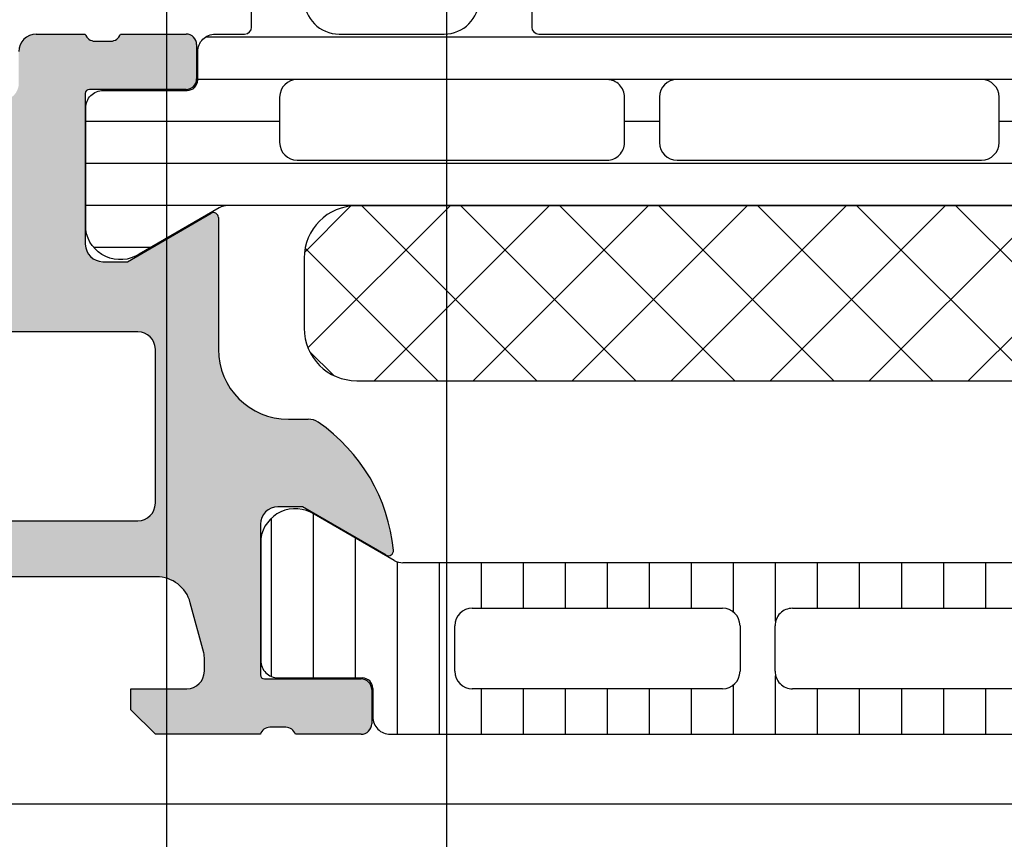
# Model space of a CAD drawing. Header units: millimetres. Extents: x 373037 to 682063, y 76092 to 274210.
# Tile 125 of 256: x 655059 to 655088, y 260245 to 260268. Entities that reach past the tile are written whole.
import ezdxf

# ---------------------------------------------------------------- set-up
doc = ezdxf.new("R2010")
doc.units = ezdxf.units.MM
doc.header["$LTSCALE"] = 100
doc.layers.add('PUDORYS', color=253, linetype='CONTINUOUS')

msp = doc.modelspace()

# ---------------------------------------------------------------- hatches: boundary and pattern name
at = {"layer": 'PUDORYS', "true_color": 0x939598}
h = msp.add_hatch(color=252, dxfattribs=at)
edge = h.paths.add_edge_path()
edge.add_arc((655049.3202230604, 260312.6542703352), 0.5000674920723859, 90.00773245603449, 179.9922675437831, ccw=False)
edge.add_line((655049.320155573, 260313.1543378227), (655053.320155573, 260313.1543378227))
edge.add_arc((655053.3200880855, 260312.6542703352), 0.5000674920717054, 0.00773245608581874, 89.99226754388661, ccw=False)
edge.add_line((655053.820155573, 260312.6543378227), (655053.820155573, 260311.3542889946))
edge.add_arc((655053.3201186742, 260311.3543258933), 0.5000369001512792, 270.0042279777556, 359.99577202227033, ccw=False)
edge.add_line((655053.320155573, 260310.8542889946), (655052.820155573, 260310.8542889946))
edge.add_line((655052.820155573, 260310.8542889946), (655052.820155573, 260311.8542889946))
edge.add_line((655052.820155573, 260311.8542889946), (655051.320155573, 260311.8542889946))
edge.add_arc((655051.3201185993, 260310.8543259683), 0.9999630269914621, 89.9978814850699, 180.0021185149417)
edge.add_line((655050.320155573, 260310.8542889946), (655050.320155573, 260306.8542889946))
edge.add_arc((655051.3202324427, 260306.8543658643), 1.000076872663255, 180.0044039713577, 269.9955960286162)
edge.add_line((655051.320155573, 260305.8542889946), (655052.820155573, 260305.8542889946))
edge.add_line((655052.820155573, 260305.8542889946), (655052.820155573, 260306.8542889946))
edge.add_line((655052.820155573, 260306.8542889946), (655053.320155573, 260306.8542889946))
edge.add_arc((655053.3202130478, 260306.3543464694), 0.4999425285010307, -0.006586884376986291, 90.0065868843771, ccw=False)
edge.add_line((655053.820155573, 260306.3542889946), (655053.820155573, 260303.5543012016))
edge.add_arc((655053.320155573, 260303.5543012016), 0.5000000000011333, 270.0000000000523, 360, ccw=False)
edge.add_line((655053.320155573, 260303.0543012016), (655053.120155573, 260303.0543012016))
edge.add_arc((655053.120155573, 260303.5543012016), 0.5000000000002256, 179.9999999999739, 269.99999999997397, ccw=False)
edge.add_line((655052.620155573, 260303.5543012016), (655052.620155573, 260304.0543012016))
edge.add_arc((655052.1201204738, 260304.0542661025), 0.500035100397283, 0.004021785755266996, 89.9959782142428)
edge.add_line((655052.120155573, 260304.5543012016), (655051.3201525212, 260304.5543012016))
edge.add_arc((655051.3201690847, 260304.0542846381), 0.5000165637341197, 90.00189796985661, 179.9981020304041)
edge.add_line((655050.8201525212, 260304.0543012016), (655050.8201525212, 260272.7543073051))
edge.add_line((655050.8201525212, 260272.7543073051), (655051.2525491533, 260266.7158496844))
edge.add_arc((655052.2517688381, 260266.7543057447), 0.9999594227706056, 182.2040028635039, 269.9999999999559)
edge.add_line((655052.2517688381, 260265.7543463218), (655058.9202210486, 260265.7543463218))
edge.add_arc((655058.9202210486, 260266.2543463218), 0.5000000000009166, 270.0000000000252, 359.9999999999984)
edge.add_line((655059.4202210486, 260266.2543463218), (655059.4202210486, 260267.1543463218))
edge.add_arc((655059.9202210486, 260267.1543463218), 0.5000000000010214, 90.00000000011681, 180.0000000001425, ccw=False)
edge.add_line((655059.9202210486, 260267.6543463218), (655061.3202225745, 260267.6543463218))
edge.add_arc((655061.5877431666, 260267.7331827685), 0.278895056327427, 196.4198764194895, 271.1645893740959)
edge.add_line((655061.5934115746, 260267.4543453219), (655062.0470055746, 260267.4543453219))
edge.add_arc((655062.0526662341, 260267.7332134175), 0.2789255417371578, 268.8371299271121, 343.5754054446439)
edge.add_line((655062.3202095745, 260267.6543463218), (655064.2002205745, 260267.6543463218))
edge.add_arc((655064.2002205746, 260267.3543463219), 0.3000000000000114, 6.252776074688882e-13, 89.9999999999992, ccw=False)
edge.add_line((655064.5002205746, 260267.3543463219), (655064.5002205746, 260266.3743720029))
edge.add_arc((655064.2002205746, 260266.3743720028), 0.2999999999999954, 270.0000000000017, 360, ccw=False)
edge.add_line((655064.2002205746, 260266.0743720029), (655061.4402225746, 260266.0743720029))
edge.add_arc((655061.4402225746, 260265.9543720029), 0.1200000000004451, 89.99999999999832, 179.9999999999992)
edge.add_line((655061.3202225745, 260265.9543720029), (655061.3202225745, 260261.6543463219))
edge.add_arc((655061.8202225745, 260261.6543463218), 0.5000000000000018, 179.9999999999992, 269.9999999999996)
edge.add_line((655061.8202225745, 260261.1543463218), (655062.5202225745, 260261.1543463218))
edge.add_line((655062.5202225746, 260261.1543463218), (655064.9130428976, 260262.5358417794))
edge.add_arc((655064.9821027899, 260262.4162265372), 0.1381197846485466, -1.0322764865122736e-10, 119.9999999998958, ccw=False)
edge.add_line((655065.1202225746, 260262.4162265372), (655065.1202225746, 260258.6543463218))
edge.add_arc((655067.1202225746, 260258.6543463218), 1.999999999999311, 180.0000000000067, 270.0000000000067)
edge.add_line((655067.1202225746, 260256.6543463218), (655067.6882179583, 260256.6543463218))
edge.add_arc((655067.6882179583, 260256.1543463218), 0.5000000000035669, 55.52092823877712, 89.99999999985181, ccw=False)
edge.add_arc((655065.1407446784, 260252.4448477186), 4.999999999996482, 5.349228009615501, 55.5209282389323, ccw=False)
edge.add_arc((655069.9820959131, 260252.8924661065), 0.1381197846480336, 240.0000000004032, 367.70243749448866, ccw=False)
edge.add_line((655069.9130360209, 260252.7728508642), (655067.5202156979, 260254.1543463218))
edge.add_line((655067.5202156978, 260254.1543463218), (655066.8202156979, 260254.1543463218))
edge.add_arc((655066.8202156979, 260253.6543463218), 0.5, 89.99999999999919, 179.9999999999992)
edge.add_line((655066.3202156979, 260253.6543463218), (655066.3202156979, 260249.3543206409))
edge.add_arc((655066.4402156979, 260249.3543206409), 0.1199999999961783, 180, 269.9999999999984)
edge.add_line((655066.4402156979, 260249.2343206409), (655069.2002136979, 260249.2343206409))
edge.add_arc((655069.2002136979, 260248.9343206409), 0.2999999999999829, 0, 90.00000000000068, ccw=False)
edge.add_line((655069.5002136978, 260248.9343206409), (655069.5002136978, 260247.9543463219))
edge.add_arc((655069.2002136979, 260247.9543463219), 0.300000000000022, 270.00000000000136, 360, ccw=False)
edge.add_line((655069.2002136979, 260247.6543463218), (655067.3202026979, 260247.6543463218))
edge.add_arc((655067.0526593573, 260247.5754792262), 0.2789255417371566, 16.42459455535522, 91.16287007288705)
edge.add_line((655067.0469986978, 260247.8543473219), (655066.5934046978, 260247.8543473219))
edge.add_arc((655066.5877362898, 260247.5755098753), 0.2788950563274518, 88.8354106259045, 163.5801235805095)
edge.add_line((655066.3202156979, 260247.6543463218), (655063.3201572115, 260247.6543463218))
edge.add_line((655063.3201572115, 260247.6543463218), (655062.6200543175, 260248.3544186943))
edge.add_line((655062.6200543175, 260248.3544186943), (655062.6200543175, 260248.9544247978))
edge.add_line((655062.6200543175, 260248.9544247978), (655064.220060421, 260248.9544247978))
edge.add_arc((655064.2200509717, 260249.4544342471), 0.5000094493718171, 270.0010827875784, 359.9989172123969)
edge.add_line((655064.720060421, 260249.4544247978), (655064.720060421, 260249.8498528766))
edge.add_arc((655064.220060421, 260249.8498528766), 0.5000000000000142, 0, 15.00000000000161)
edge.add_line((655064.7030233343, 260249.9792623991), (655064.3188145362, 260251.4131491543))
edge.add_arc((655063.3528887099, 260251.1543301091), 1.000000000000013, 14.99999999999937, 90.00000000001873)
edge.add_line((655063.3528887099, 260252.1543301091), (655057.6200665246, 260252.1543301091))
edge.add_line((655057.6200665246, 260252.1543301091), (655057.6200665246, 260248.9544247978))
edge.add_line((655057.6200665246, 260248.9544247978), (655058.4200543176, 260248.9544247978))
edge.add_line((655058.4200543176, 260248.9544247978), (655058.4200543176, 260248.3544186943))
edge.add_line((655058.4200543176, 260248.3544186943), (655057.2076214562, 260247.6544370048))
edge.add_line((655057.2076214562, 260247.6544370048), (655056.1200665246, 260247.6544370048))
edge.add_line((655056.1200665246, 260247.6544370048), (655056.1200665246, 260262.6543463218))
edge.add_arc((655055.6200665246, 260262.6543463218), 0.5000000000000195, 0, 90.00000000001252)
edge.add_line((655055.6200665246, 260263.1543463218), (655049.8201555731, 260263.1543463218))
edge.add_arc((655049.820155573, 260264.1543463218), 1, 180, 270.00000000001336, ccw=False)
edge.add_line((655048.820155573, 260264.1543463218), (655048.820155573, 260312.6543378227))
edge = h.paths.add_edge_path(flags=16)
edge.add_line((655058.4200543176, 260253.7543301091), (655062.8200543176, 260253.7543301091))
edge.add_arc((655062.8200543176, 260254.2543301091), 0.5000000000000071, 270.0000000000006, 359.9999999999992)
edge.add_line((655063.3200543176, 260254.2543301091), (655063.3200543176, 260258.6543301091))
edge.add_arc((655062.8200543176, 260258.6543301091), 0.4999999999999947, 0, 89.9999999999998)
edge.add_line((655062.8200543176, 260259.1543301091), (655058.4200543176, 260259.1543301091))
edge.add_arc((655058.4200543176, 260258.6543301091), 0.5, 89.99999999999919, 179.9999999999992)
edge.add_line((655057.9200543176, 260258.6543301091), (655057.9200543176, 260254.2543301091))
edge.add_arc((655058.4200543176, 260254.2543301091), 0.4999999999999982, 180, 270.0000000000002)
h = msp.add_hatch(dxfattribs=at)
h.set_pattern_fill('LINIE', color=252, scale=1.2, angle=-1.272221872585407e-14, style=0)
h.set_pattern_definition([(360, (655060.6955425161, 260248.3713757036), (2.939128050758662e-16, 1.2), [])])
edge = h.paths.add_edge_path()
edge.add_arc((655064.2302388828, 260266.3451481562), 0.3000000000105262, 269.9979247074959, 359.9979247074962)
edge.add_line((655064.5302388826, 260266.34513729), (655064.530267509, 260267.1554686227))
edge.add_arc((655065.0302648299, 260267.1554531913), 0.4999973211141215, 89.99761772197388, 179.9982316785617, ccw=False)
edge.add_line((655065.0302856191, 260267.655450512), (655065.8713578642, 260267.6567710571))
edge.add_arc((655065.8713578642, 260267.856771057), 0.1999999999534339, 270, 360)
edge.add_line((655066.0713578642, 260267.856771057), (655066.0713578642, 260271.956771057))
edge.add_arc((655066.5713578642, 260271.956771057), 0.5, 90, 180, ccw=False)
edge.add_line((655066.5713578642, 260272.456771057), (655067.4021070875, 260272.456771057))
edge.add_arc((655067.4021070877, 260271.4567710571), 0.9999999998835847, 14.999999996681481, 90.00000000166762, ccw=False)
edge.add_line((655068.3680329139, 260271.7155901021), (655068.5713578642, 260270.956771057))
edge.add_line((655068.5713578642, 260270.956771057), (655067.5713578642, 260270.956771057))
edge.add_line((655067.5713578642, 260270.956771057), (655067.5713578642, 260268.6567710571))
edge.add_arc((655068.5754843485, 260268.6584803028), 1.004127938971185, 180.0975300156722, 269.7659122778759)
edge.add_line((655068.5713818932, 260267.6543607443), (655071.5712602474, 260267.6543607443))
edge.add_arc((655071.5672318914, 260268.6584800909), 1.004127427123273, 270.2298596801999, 359.9024820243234)
edge.add_line((655072.5713578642, 260268.6567710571), (655072.5713578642, 260270.956771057))
edge.add_line((655072.5713578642, 260270.956771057), (655071.5713578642, 260270.956771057))
edge.add_line((655071.5713578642, 260270.956771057), (655071.7746828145, 260271.7155901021))
edge.add_arc((655072.7406086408, 260271.4567710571), 0.9999999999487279, 89.9999999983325, 165.0000000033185, ccw=False)
edge.add_line((655072.7406086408, 260272.456771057), (655073.5713578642, 260272.456771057))
edge.add_arc((655073.5713578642, 260271.956771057), 0.5, 0, 90, ccw=False)
edge.add_line((655074.0713578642, 260271.956771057), (655074.0713578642, 260267.856771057))
edge.add_arc((655074.2755309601, 260267.8584996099), 0.2041804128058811, 180.4850610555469, 268.8441310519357)
edge.add_line((655074.2714121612, 260267.6543607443), (655100.1127789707, 260267.6543378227))
edge.add_arc((655100.1127635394, 260267.1543405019), 0.4999973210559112, -0.0023822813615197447, 89.9982316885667, ccw=False)
edge.add_line((655100.61276086, 260267.1543197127), (655100.6127322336, 260266.3439883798))
edge.add_arc((655100.9127322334, 260266.3439775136), 0.2999999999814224, 179.9979247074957, 269.9979247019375)
edge.add_line((655100.9127213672, 260266.0439775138), (655103.3127197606, 260266.0442225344))
edge.add_arc((655103.3127042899, 260265.5442265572), 0.4999959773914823, -0.002377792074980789, 89.9982271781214, ccw=False)
edge.add_line((655103.812700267, 260265.5442058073), (655103.8125736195, 260262.0676643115))
edge.add_arc((655102.8227607, 260262.2100108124), 0.9999960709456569, 237.2709086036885, 351.81631665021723, ccw=False)
edge.add_line((655102.2820953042, 260261.3687777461), (655099.998486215, 260262.6873301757))
edge.add_arc((655099.748470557, 260262.2543265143), 0.4999999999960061, 59.99792812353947, 89.99786481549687)
edge.add_line((655099.74848919, 260262.754326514), (655065.3942204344, 260262.7554128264))
edge.add_arc((655065.3942028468, 260262.2554128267), 0.5000000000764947, 89.9979846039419, 119.9979212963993)
edge.add_line((655065.1442185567, 260262.6884345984), (655062.8605139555, 260261.3700476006))
edge.add_arc((655062.3199095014, 260262.2113198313), 0.9999960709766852, 188.1795327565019, 302.7249407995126, ccw=False)
edge.add_line((655061.3300862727, 260262.0690450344), (655061.3302129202, 260265.5455865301))
edge.add_arc((655061.8302088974, 260265.5455710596), 0.4999959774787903, 89.9976222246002, 179.998227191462, ccw=False)
edge.add_line((655061.8302296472, 260266.0455670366), (655064.2302280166, 260266.0451481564))
edge = h.paths.add_edge_path(flags=16)
edge.add_line((655088.4213516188, 260265.8548725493), (655088.4213516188, 260264.554878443))
edge.add_arc((655088.9213479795, 260264.5548748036), 0.499996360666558, 179.9995829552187, 270.0004170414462)
edge.add_line((655088.9213516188, 260264.054878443), (655097.7713455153, 260264.054878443))
edge.add_arc((655097.7713491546, 260264.5548748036), 0.499996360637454, 269.9995829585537, 360.0004170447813)
edge.add_line((655098.2713455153, 260264.554878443), (655098.2713455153, 260265.8548725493))
edge.add_arc((655097.7713455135, 260265.8548891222), 0.500000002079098, 359.9981008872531, 449.9999997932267)
edge.add_line((655097.7713455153, 260266.3548891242), (655088.9213516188, 260266.3548891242))
edge.add_arc((655088.9213516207, 260265.8548891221), 0.5000000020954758, 90.0000002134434, 180.0018990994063)
edge = h.paths.add_edge_path(flags=16)
edge.add_arc((655078.221345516, 260265.8548891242), 0.5, 90, 180)
edge.add_line((655077.721345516, 260265.8548891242), (655077.721345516, 260264.554878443))
edge.add_arc((655078.221345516, 260264.554878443), 0.5, 180, 270)
edge.add_line((655078.221345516, 260264.054878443), (655086.9213516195, 260264.054878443))
edge.add_arc((655086.9213516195, 260264.554878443), 0.5, 270.0000000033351, 360)
edge.add_line((655087.4213516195, 260264.554878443), (655087.4213516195, 260265.8548891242))
edge.add_arc((655086.9213516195, 260265.8548891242), 0.5, 0, 89.99999999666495)
edge.add_line((655086.9213516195, 260266.3548891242), (655078.221345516, 260266.3548891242))
edge = h.paths.add_edge_path(flags=16)
edge.add_arc((655076.2213491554, 260264.5548748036), 0.499996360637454, 269.9995829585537, 360.0004170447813)
edge.add_line((655076.721345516, 260264.554878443), (655076.721345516, 260265.8548725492))
edge.add_arc((655076.2213455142, 260265.8548891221), 0.5000000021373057, 359.9981008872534, 449.9999997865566)
edge.add_line((655076.221345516, 260266.3548891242), (655067.3713363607, 260266.3548891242))
edge.add_arc((655067.3713363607, 260265.854904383), 0.4999847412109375, 90, 180)
edge.add_line((655066.8713516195, 260265.854904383), (655066.8713516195, 260264.5548937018))
edge.add_arc((655067.3713668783, 260264.5548937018), 0.5000152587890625, 180, 270)
edge.add_line((655067.3713668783, 260264.054878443), (655076.2213455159, 260264.054878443))
h = msp.add_hatch(dxfattribs=at)
h.set_pattern_fill('NETZ', color=252, scale=2, angle=45, style=0)
h.set_pattern_definition([(45, (679960.638258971, 248348.1544064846), (-1.414213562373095, 1.414213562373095), []), (135, (679960.638258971, 248348.1544064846), (-1.414213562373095, -1.414213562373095), [])])
h.paths.add_polyline_path([(655069.071232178, 260257.7536030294, -0.4142135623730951), (655067.571232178, 260259.2536030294), (655067.571232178, 260261.2536030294, -0.4142135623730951), (655069.071232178, 260262.7536030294), (655096.071232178, 260262.7536030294, -0.4142135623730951), (655097.571232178, 260261.2536030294), (655097.571232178, 260259.2536030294, -0.4142135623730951), (655096.071232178, 260257.7536030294)])
h = msp.add_hatch(dxfattribs=at)
h.set_pattern_fill('_USER', color=252, scale=1.2, angle=90, style=0, pattern_type=0)
h.set_pattern_definition([(90, (679960.638258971, 248348.1544064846), (-1.2, 7.347638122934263e-17), [])])
edge = h.paths.add_edge_path()
edge.add_line((655070.1442654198, 260252.6213496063), (655067.8606085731, 260253.9398193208))
edge.add_arc((655067.3199736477, 260253.0985666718), 0.9999960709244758, 57.27298390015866, 171.8183919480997)
edge.add_line((655066.330155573, 260253.2408773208), (655066.330155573, 260249.7643358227))
edge.add_arc((655066.8301515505, 260249.7643331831), 0.4999959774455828, 179.9996975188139, 270.0003024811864)
edge.add_line((655066.8301541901, 260249.2643372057), (655069.230152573, 260249.2646691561))
edge.add_arc((655069.230152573, 260248.964669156), 0.3000000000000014, -7.958078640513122e-13, 89.99999999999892, ccw=False)
edge.add_line((655069.530152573, 260248.964669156), (655069.530152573, 260248.1543378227))
edge.add_arc((655070.0301498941, 260248.1543351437), 0.4999973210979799, 179.999693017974, 270.0003069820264)
edge.add_line((655070.030152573, 260247.6543378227), (655100.1126268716, 260247.6543378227))
edge.add_arc((655100.1126295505, 260248.1543351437), 0.4999973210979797, 269.9996930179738, 360.0003069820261)
edge.add_line((655100.6126268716, 260248.1543378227), (655100.6126268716, 260248.964669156))
edge.add_arc((655100.9126268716, 260248.964669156), 0.3000000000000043, 90, 180, ccw=False)
edge.add_line((655100.9126268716, 260249.2646691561), (655103.3126252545, 260249.2643372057))
edge.add_arc((655103.3126278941, 260249.7643331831), 0.4999959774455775, 269.9996975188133, 360.0003024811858)
edge.add_line((655103.8126238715, 260249.7643358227), (655103.8126238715, 260253.2408773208))
edge.add_arc((655102.8228057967, 260253.0985666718), 0.9999960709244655, 8.181608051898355, 122.7270160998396)
edge.add_line((655102.2821708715, 260253.9398193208), (655099.9985140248, 260252.6213496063))
edge.add_arc((655099.7485140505, 260253.054362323), 0.5000000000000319, 270.00005990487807, 299.9999965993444, ccw=False)
edge.add_line((655099.7485145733, 260252.554362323), (655070.3942648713, 260252.554362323))
edge.add_arc((655070.394265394, 260253.054362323), 0.5000000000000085, 240.0000034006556, 269.9999400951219, ccw=False)
edge = h.paths.add_edge_path(flags=16)
edge.add_line((655090.7209825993, 260251.2543515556), (655097.8710070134, 260251.2543362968))
edge.add_arc((655097.870963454, 260250.7542927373), 0.5000435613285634, 0.004991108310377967, 89.99500889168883, ccw=False)
edge.add_line((655098.3710070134, 260250.7543362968), (655098.3710070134, 260249.454327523))
edge.add_arc((655097.8709946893, 260249.4543551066), 0.5000123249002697, 270.00141220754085, 359.9968392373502, ccw=False)
edge.add_line((655097.8710070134, 260248.9543427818), (655090.7209825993, 260248.9543427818))
edge.add_arc((655090.7210261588, 260249.4543863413), 0.5000435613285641, 180.0049911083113, 269.9950088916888, ccw=False)
edge.add_line((655090.2209825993, 260249.4543427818), (655090.2209825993, 260250.7543515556))
edge.add_arc((655090.7210261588, 260250.7543079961), 0.5000435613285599, 90.00499110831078, 179.9950088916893, ccw=False)
edge = h.paths.add_edge_path(flags=16)
edge.add_line((655072.3709830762, 260251.2543515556), (655079.5210089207, 260251.2543515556))
edge.add_arc((655079.5209653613, 260250.7543079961), 0.5000435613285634, 0.004991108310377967, 89.99500889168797, ccw=False)
edge.add_line((655080.0210089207, 260250.7543515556), (655080.0210089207, 260249.4543427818))
edge.add_arc((655079.5209653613, 260249.4543863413), 0.5000435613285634, 270.0049911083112, 359.9950088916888, ccw=False)
edge.add_line((655079.5210089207, 260248.9543427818), (655072.3709830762, 260248.9543427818))
edge.add_arc((655072.3710266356, 260249.4543863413), 0.5000435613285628, 180.0049911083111, 269.99500889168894, ccw=False)
edge.add_line((655071.8709830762, 260249.4543427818), (655071.8709830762, 260250.7543515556))
edge.add_arc((655072.3710266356, 260250.7543079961), 0.5000435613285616, 90.004991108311, 179.995008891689, ccw=False)
edge = h.paths.add_edge_path(flags=16)
edge.add_line((655081.5210089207, 260251.2543515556), (655088.7209825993, 260251.2543515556))
edge.add_arc((655088.7210333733, 260250.7544023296), 0.4999492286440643, -0.005818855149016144, 90.00581885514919, ccw=False)
edge.add_line((655089.2209825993, 260250.7543515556), (655089.2209825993, 260249.4543427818))
edge.add_arc((655088.7210333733, 260249.4542920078), 0.4999492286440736, 269.9941811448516, 360.00581885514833, ccw=False)
edge.add_line((655088.7209825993, 260248.9543427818), (655081.5210089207, 260248.9543427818))
edge.add_arc((655081.5209581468, 260249.4542920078), 0.4999492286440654, 179.9941811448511, 270.005818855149, ccw=False)
edge.add_line((655081.0210089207, 260249.4543427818), (655081.0210089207, 260250.7543515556))
edge.add_arc((655081.5209581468, 260250.7544023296), 0.4999492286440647, 89.99418114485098, 180.005818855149, ccw=False)

# ---------------------------------------------------------------- linework, layer by layer
at = {"layer": 'PUDORYS', "color": 252, "true_color": 0x939598}
for p, q in [((655059.9202210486, 260267.6543463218), (655061.3202225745, 260267.6543463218)), ((655062.3202095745, 260267.6543463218), (655064.2002205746, 260267.6543463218)), ((655061.5934115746, 260267.4543453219), (655062.0470055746, 260267.4543453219)), ((655064.5002205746, 260267.3543463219), (655064.5002205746, 260266.3743720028)), ((655064.2002205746, 260266.0743720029), (655061.4402225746, 260266.0743720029)), ((655061.3202225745, 260265.9543720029), (655061.3202225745, 260261.6543463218)), ((655062.5202225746, 260261.1543463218), (655064.9130428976, 260262.5358417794)), ((655065.1202225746, 260262.4162265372), (655065.1202225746, 260258.6543463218)), ((655061.8202225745, 260261.1543463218), (655062.5202225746, 260261.1543463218)), ((655062.8200543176, 260259.1543301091), (655058.4200543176, 260259.1543301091)), ((655063.3200543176, 260254.2543301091), (655063.3200543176, 260258.6543301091)), ((655067.1202225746, 260256.6543463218), (655067.6882179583, 260256.6543463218)), ((655067.5202156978, 260254.1543463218), (655066.8202156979, 260254.1543463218)), ((655069.9130360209, 260252.7728508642), (655067.5202156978, 260254.1543463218)), ((655058.4200543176, 260253.7543301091), (655062.8200543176, 260253.7543301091)), ((655070.1442654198, 260252.6213496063), (655067.860608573, 260253.9398193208)), ((655066.3202156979, 260253.6543463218), (655066.3202156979, 260249.3543206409)), ((655066.330155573, 260253.2408773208), (655066.330155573, 260249.7643358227)), ((655099.7485145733, 260252.554362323), (655070.3942648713, 260252.554362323)), ((655063.3528887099, 260252.1543301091), (655057.6200665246, 260252.1543301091)), ((655064.7030233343, 260249.9792623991), (655064.3188145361, 260251.4131491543)), ((655072.3709830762, 260251.2543515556), (655079.5210089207, 260251.2543515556)), ((655081.5210089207, 260251.2543515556), (655088.7209825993, 260251.2543515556)), ((655071.8709830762, 260249.4543427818), (655071.8709830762, 260250.7543515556)), ((655080.0210089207, 260250.7543515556), (655080.0210089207, 260249.4543427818)), ((655081.0210089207, 260249.4543427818), (655081.0210089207, 260250.7543515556)), ((655064.720060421, 260249.4544247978), (655064.720060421, 260249.8498528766)), ((655066.4402156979, 260249.2343206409), (655069.2002136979, 260249.2343206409)), ((655066.8301541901, 260249.2643372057), (655069.230152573, 260249.2646691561)), ((655062.6200543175, 260248.3544186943), (655062.6200543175, 260248.9544247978)), ((655062.6200543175, 260248.9544247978), (655064.220060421, 260248.9544247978)), ((655069.5002136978, 260248.9343206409), (655069.5002136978, 260247.9543463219)), ((655069.530152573, 260248.964669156), (655069.530152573, 260248.1543378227)), ((655079.5210089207, 260248.9543427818), (655072.3709830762, 260248.9543427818)), ((655088.7209825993, 260248.9543427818), (655081.5210089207, 260248.9543427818)), ((655063.3201572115, 260247.6543463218), (655062.6200543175, 260248.3544186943)), ((655067.0469986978, 260247.8543473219), (655066.5934046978, 260247.8543473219)), ((655066.3202156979, 260247.6543463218), (655063.3201572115, 260247.6543463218)), ((655069.2002136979, 260247.6543463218), (655067.3202026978, 260247.6543463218)), ((655070.030152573, 260247.6543378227), (655100.1126268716, 260247.6543378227))]:
    msp.add_line(p, q, dxfattribs=at)
at = {"layer": 'PUDORYS', "color": 252, "ltscale": 15, "true_color": 0x939598}
for points in [[(655063.636877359, 249619.1544343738), (681589.639597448, 249619.1544343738), (681589.639597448, 273245.1544306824), (655063.636877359, 273245.1544306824)], [(681581.6396141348, 273237.1544306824), (655071.6368773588, 273237.1544306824), (655071.6368773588, 249627.1544343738), (681581.6396141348, 249627.1544343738)], [(655133.820100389, 260317.6543096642), (655133.820100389, 260245.6543378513), (655048.8201283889, 260245.6543378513), (655048.8201283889, 260317.6543096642)]]:
    msp.add_lwpolyline(points, close=True, dxfattribs=at)
at = {"layer": 'PUDORYS', "color": 252, "true_color": 0x939598}
for points in [[(655099.74848919, 260262.754326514), (655065.3942204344, 260262.7554128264, 0.1316522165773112), (655065.1442185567, 260262.6884345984), (655062.8605139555, 260261.3700476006, -0.5460410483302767), (655061.3300862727, 260262.0690450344), (655061.3302129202, 260265.5455865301, -0.4142166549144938), (655061.8302296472, 260266.0455670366), (655064.2302280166, 260266.0451481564, 0.4142135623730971), (655064.5302388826, 260266.34513729), (655064.530267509, 260267.1554686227, -0.4142167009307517), (655065.0302856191, 260267.655450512), (655065.8713578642, 260267.6567710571, 0.414213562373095), (655066.0713578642, 260267.856771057), (655066.0713578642, 260271.956771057, -0.414213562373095)], [(655074.0713578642, 260271.956771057), (655074.0713578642, 260267.856771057, 0.4058498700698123), (655074.2714121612, 260267.6543607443), (655100.1127789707, 260267.6543378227, -0.4142167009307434)], [(655067.5713578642, 260268.6567710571, 0.4125193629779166), (655068.5713818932, 260267.6543607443), (655071.5712602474, 260267.6543607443, 0.4125410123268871), (655072.5713578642, 260268.6567710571)]]:
    msp.add_lwpolyline(points, format="xyb", dxfattribs=at)
for points in [[(655076.221345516, 260264.054878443, 0.4142178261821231), (655076.721345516, 260264.554878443), (655076.721345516, 260265.8548725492, 0.4142232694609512), (655076.221345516, 260266.3548891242), (655067.3713363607, 260266.3548891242, 0.4142135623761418), (655066.8713516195, 260265.854904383), (655066.8713516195, 260264.5548937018, 0.4142135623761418), (655067.3713668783, 260264.054878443)], [(655078.221345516, 260266.3548891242, 0.4142135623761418), (655077.721345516, 260265.8548891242), (655077.721345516, 260264.554878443, 0.4142135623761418), (655078.221345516, 260264.054878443), (655086.9213516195, 260264.054878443, 0.4142135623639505), (655087.4213516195, 260264.554878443), (655087.4213516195, 260265.8548891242, 0.414213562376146), (655086.9213516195, 260266.3548891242)], [(655096.071232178, 260262.7536030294), (655069.071232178, 260262.7536030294, 0.414213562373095), (655067.571232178, 260261.2536030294), (655067.571232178, 260259.2536030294, 0.414213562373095), (655069.071232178, 260257.7536030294), (655096.071232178, 260257.7536030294, 0.414213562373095), (655097.571232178, 260259.2536030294), (655097.571232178, 260261.2536030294, 0.414213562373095)]]:
    msp.add_lwpolyline(points, format="xyb", close=True, dxfattribs=at)
for centre, radius, start, end in [((655059.9202210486, 260267.1543463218), 0.5000000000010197, 90, 180), ((655061.5877431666, 260267.7331827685), 0.2788950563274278, 196.4198764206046, 271.1645893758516), ((655062.0526662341, 260267.7332134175), 0.2789255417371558, 268.837129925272, 343.5754054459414), ((655064.2002205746, 260267.3543463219), 0.3000000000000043, 0, 90), ((655064.2002205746, 260266.3743720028), 0.2999999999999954, 270, 0), ((655061.4402225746, 260265.9543720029), 0.1200000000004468, 90, 180), ((655064.9821027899, 260262.4162265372), 0.1381197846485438, 0, 120.0000000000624), ((655061.8202225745, 260261.6543463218), 0.5000000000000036, 180, 270), ((655062.8200543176, 260258.6543301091), 0.4999999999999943, 0, 90), ((655067.1202225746, 260258.6543463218), 1.999999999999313, 180, 270), ((655067.6882179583, 260256.1543463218), 0.5000000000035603, 55.5209282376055, 90), ((655065.1407446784, 260252.4448477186), 4.999999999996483, 5.349228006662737, 55.5209282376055), ((655062.8200543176, 260254.2543301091), 0.5000000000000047, 270, 0), ((655066.8202156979, 260253.6543463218), 0.5, 90, 180), ((655067.3199736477, 260253.0985666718), 0.9999960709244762, 57.27298390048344, 171.8183919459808), ((655069.9820959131, 260252.8924661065), 0.1381197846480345, 239.9999999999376, 7.702437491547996), ((655070.394265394, 260253.054362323), 0.5000000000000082, 240.0000033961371, 269.9999400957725), ((655063.3528887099, 260251.1543301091), 1.000000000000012, 15.00000000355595, 90), ((655072.3710266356, 260250.7543079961), 0.5000435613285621, 90.0049911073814, 179.9950088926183), ((655079.5209653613, 260250.7543079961), 0.5000435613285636, 0.004991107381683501, 89.99500889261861), ((655081.5209581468, 260250.7544023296), 0.4999492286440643, 89.99418114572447, 180.0058188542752), ((655064.220060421, 260249.8498528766), 0.5000000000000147, 0, 15.00000000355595), ((655066.8301515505, 260249.7643331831), 0.4999959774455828, 179.9996975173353, 270.0003024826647), ((655064.2200509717, 260249.4544342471), 0.5000094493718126, 270.0010827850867, 359.9989172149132), ((655066.4402156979, 260249.3543206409), 0.1199999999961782, 180, 270), ((655069.2002136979, 260248.9343206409), 0.2999999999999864, 0, 90), ((655069.230152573, 260248.964669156), 0.3000000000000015, 0, 90), ((655072.3710266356, 260249.4543863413), 0.5000435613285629, 180.0049911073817, 269.9950088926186), ((655079.5209653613, 260249.4543863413), 0.5000435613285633, 270.0049911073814, 359.9950088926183), ((655081.5209581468, 260249.4542920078), 0.4999492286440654, 179.9941811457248, 270.0058188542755), ((655070.0301498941, 260248.1543351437), 0.4999973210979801, 179.9996930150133, 270.0003069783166), ((655066.5877362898, 260247.5755098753), 0.2788950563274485, 88.83541062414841, 163.5801235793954), ((655067.0526593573, 260247.5754792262), 0.2789255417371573, 16.42459455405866, 91.16287007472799), ((655069.2002136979, 260247.9543463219), 0.3000000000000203, 270, 0)]:
    msp.add_arc(centre, radius, start, end, dxfattribs=at)

doc.saveas('drawing.dxf')
